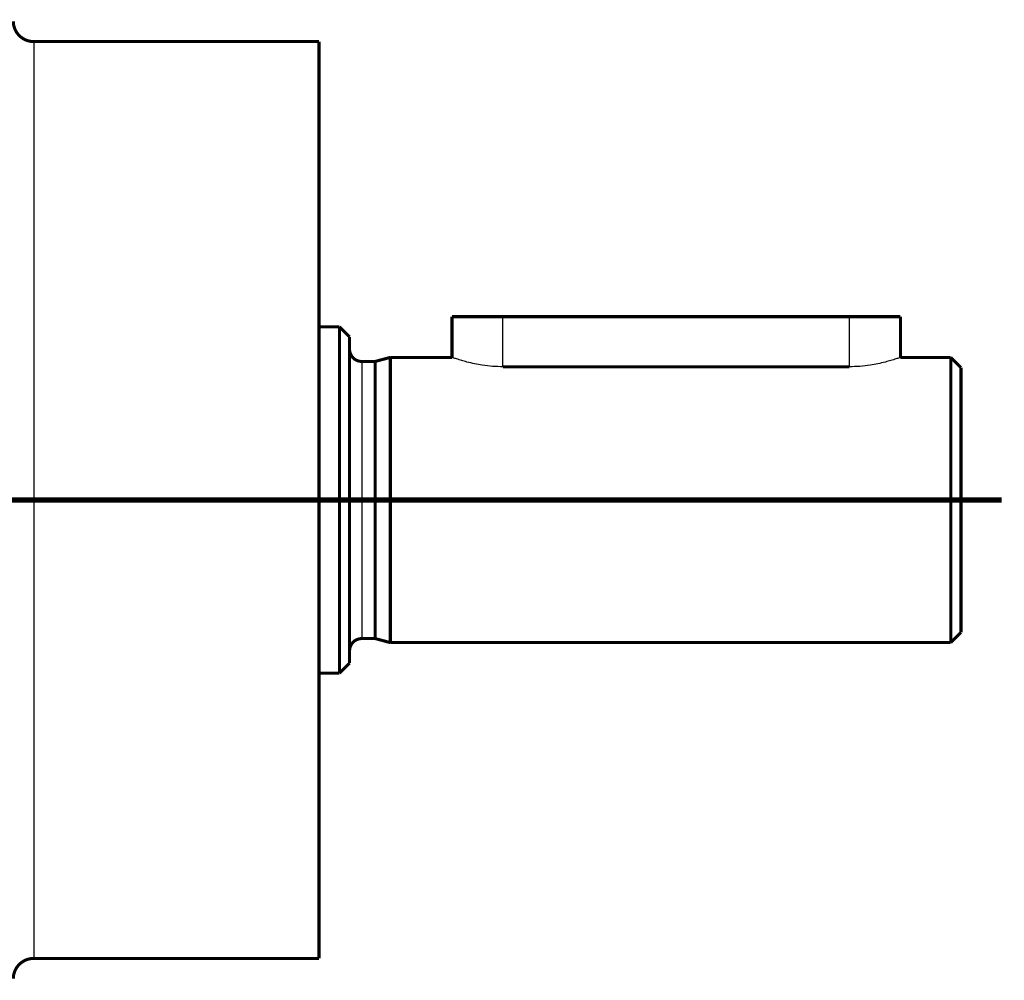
# Model space of a CAD drawing. Header units: inches. Extents: x -593 to 434, y -275 to 267.
# Tile 6 of 13: x -136 to -87, y -32 to 15. Entities that reach past the tile are written whole.
import ezdxf

# ---------------------------------------------------------------- set-up
doc = ezdxf.new("R2010")
doc.units = ezdxf.units.IN
doc.linetypes.add('DOT_CENTER', pattern=[14, 12, -1, 0, -1])
doc.layers.add('1', color=7, linetype='Continuous')
doc.layers.add('Vorderansicht1_28', color=7, linetype='Continuous')

# ---------------------------------------------------------------- blocks, each defined once
blk = doc.blocks.new('Vorderansicht1', base_point=(-261.5, 0))
at = {"layer": '1', "color": 30, "linetype": 'DOT_CENTER', "const_width": 0.25}
for points in [[(-137, -8.557), (-117.5, -8.557)], [(-87.5, -8.557), (-120.9, -8.557)]]:
    blk.add_lwpolyline(points, dxfattribs=at)
at = {"layer": 'Vorderansicht1_28', "color": 124, "linetype": 'Continuous'}
for p, q in [((-135, 13.943), (-135, -31.057)), ((-111.974, -2.018), (-111.974, 0.443)), ((-94.974, -2.018), (-94.974, 0.443)), ((-118.9, -1.757), (-118.9, -15.357))]:
    blk.add_line(p, q, dxfattribs=at)
at = {"layer": 'Vorderansicht1_28', "color": 2, "linetype": 'Continuous', "const_width": 0.15}
for points in [[(-136, 14.943, 0.414214), (-135, 13.943, 0.414214)], [(-119.5, -1.157, 0.414214), (-118.9, -1.757, 0.414214)], [(-118.9, -15.357, 0.414214), (-119.5, -15.957, 0.414214)], [(-135, -31.057, 0.414214), (-136, -32.057, 0.414214)]]:
    blk.add_lwpolyline(points, format="xyb", dxfattribs=at)
for points in [[(-135, 13.943), (-121, 13.943)], [(-121, 13.943), (-121, -0.057)], [(-114.474, 0.443), (-111.974, 0.443)], [(-114.474, -1.557), (-114.474, 0.443)], [(-94.974, 0.443), (-111.974, 0.443)], [(-94.974, 0.443), (-92.474, 0.443)], [(-92.474, -1.557), (-92.474, 0.443)], [(-121, -0.057), (-121, -17.057)], [(-121, -0.057), (-120, -0.057)], [(-121, -0.057), (-121, -17.057)], [(-119.5, -0.557), (-120, -0.057)], [(-120, -0.057), (-120, -17.057)], [(-119.5, -0.557), (-119.5, -1.157)], [(-119.5, -1.157), (-119.5, -15.957)], [(-118.246, -1.757), (-118.9, -1.757)], [(-118.246, -1.757), (-117.5, -1.557)], [(-118.246, -1.757), (-118.246, -15.357)], [(-117.5, -1.557), (-114.474, -1.557)], [(-117.5, -1.557), (-117.5, -15.557)], [(-92.474, -1.557), (-90, -1.557)], [(-89.5, -2.057), (-90, -1.557)], [(-90, -1.557), (-90, -15.557)], [(-111.974, -2.018), (-94.974, -2.018)], [(-89.5, -2.057), (-89.5, -15.057)], [(-118.246, -15.357), (-118.9, -15.357)], [(-118.246, -15.357), (-117.5, -15.557)], [(-89.5, -15.057), (-90, -15.557)], [(-119.5, -15.957), (-119.5, -16.557)], [(-117.5, -15.557), (-90, -15.557)], [(-119.5, -16.557), (-120, -17.057)], [(-121, -17.057), (-120, -17.057)], [(-121, -17.057), (-121, -31.057)], [(-135, -31.057), (-121, -31.057)]]:
    blk.add_lwpolyline(points, dxfattribs=at)
at = {"layer": 'Vorderansicht1_28', "color": 2, "linetype": 'Continuous'}
for points, knots in [([(-111.974, -2.018), (-112.144, -2.015), (-112.485, -2.007), (-112.949, -1.951), (-113.37, -1.875), (-113.705, -1.796), (-114.002, -1.713), (-114.2, -1.651), (-114.339, -1.604), (-114.402, -1.582), (-114.447, -1.566), (-114.465, -1.56), (-114.474, -1.557)], [0, 0, 0, 0, 0.508453, 1.023011, 1.401903, 1.789365, 2.055337, 2.32681, 2.411448, 2.496684, 2.525676, 2.554667, 2.554667, 2.554667, 2.554667]), ([(-92.474, -1.557), (-92.483, -1.56), (-92.501, -1.566), (-92.546, -1.582), (-92.609, -1.604), (-92.749, -1.651), (-92.946, -1.713), (-93.243, -1.796), (-93.579, -1.875), (-93.999, -1.951), (-94.463, -2.007), (-94.805, -2.015), (-94.974, -2.018)], [0, 0, 0, 0, 0.028992, 0.057984, 0.14322, 0.227857, 0.49933, 0.765303, 1.152764, 1.531657, 2.046215, 2.554667, 2.554667, 2.554667, 2.554667])]:
    blk.add_open_spline(points, degree=3, knots=knots, dxfattribs=at)

msp = doc.modelspace()

# ---------------------------------------------------------------- block references
msp.add_blockref('Vorderansicht1', (-261.5, 0))

doc.saveas('drawing.dxf')
